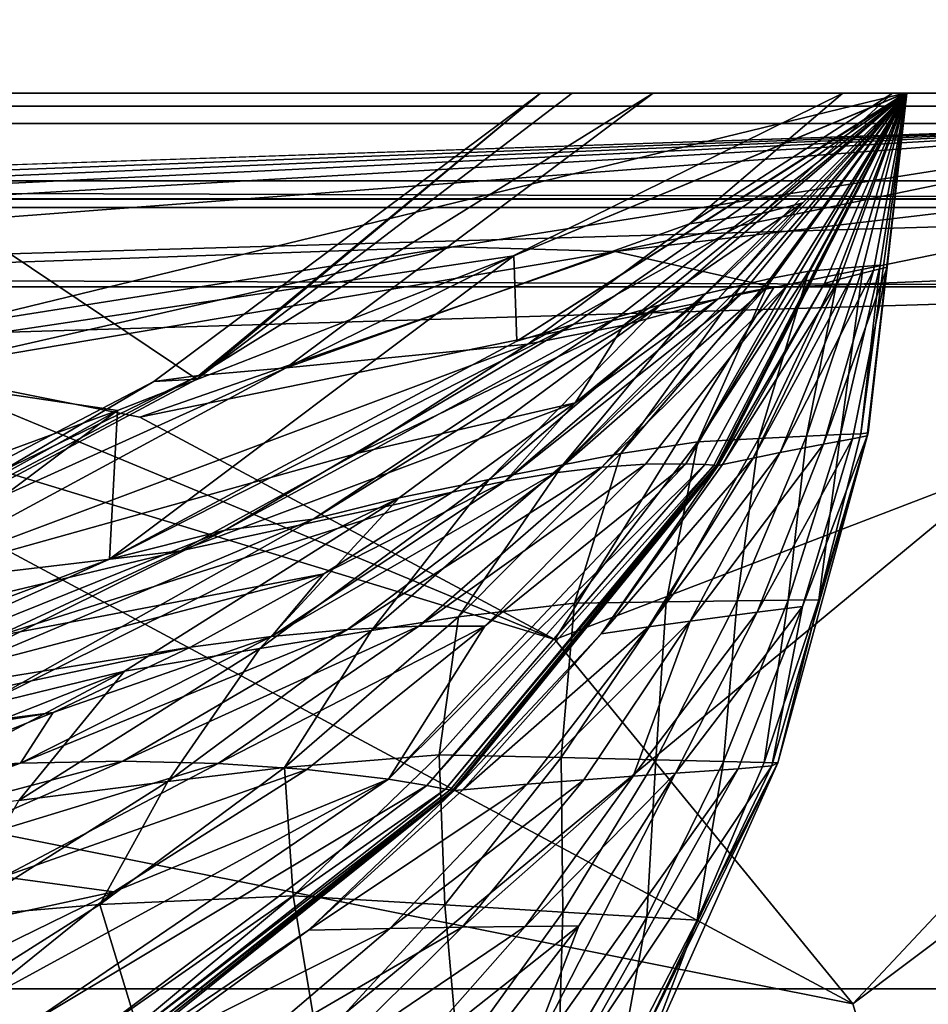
# Model space of a CAD drawing. Header units: metres. Extents: x 0 to 1004, y -708 to 0.
# Tile 113 of 116: x 897 to 927, y -81 to -49. Entities that reach past the tile are written whole.
import ezdxf

# ---------------------------------------------------------------- set-up
doc = ezdxf.new("R2010")
doc.units = ezdxf.units.M

msp = doc.modelspace()

# ---------------------------------------------------------------- linework, layer by layer
at = {"layer": 'top'}
for points in [[(61.022282, -41.297203, 2063.059814), (61.022282, -51.297203, 2063.059814), (943.022278, -41.297325, 2063.059814)], [(61.022282, -41.297203, 163.059692), (943.022278, -41.297325, 163.059692), (61.022282, -51.297203, 163.059692)], [(943.022278, -41.297325, 2063.059814), (61.022282, -51.297203, 2063.059814), (943.0224, -51.297203, 2063.059814)], [(943.022278, -41.297325, 163.059692), (943.0224, -51.297203, 163.059692), (61.022282, -51.297203, 163.059692)], [(943.0224, -51.297203, 163.059692), (277.758484, -51.297203, 197.247162), (61.022282, -51.297203, 163.059692)], [(61.022282, -51.297203, 2063.059814), (549.258301, -51.297203, 2034.755859), (943.0224, -51.297203, 2063.059814)], [(318.295654, -51.297203, 203.297897), (277.758484, -51.297203, 197.247162), (943.0224, -51.297203, 163.059692)], [(358.151459, -51.297203, 212.02446), (318.295654, -51.297203, 203.297897), (943.0224, -51.297203, 163.059692)], [(397.064728, -51.297203, 223.321609), (358.151459, -51.297203, 212.02446), (943.0224, -51.297203, 163.059692)], [(943.0224, -51.297203, 163.059692), (443.377686, -51.297203, 236.582306), (397.064728, -51.297203, 223.321609)], [(490.952606, -51.297203, 246.445267), (443.377686, -51.297203, 236.582306), (943.0224, -51.297203, 163.059692)], [(539.405396, -51.297203, 252.752304), (490.952606, -51.297203, 246.445267), (943.0224, -51.297203, 163.059692)], [(943.0224, -51.297203, 163.059692), (588.328918, -51.297203, 255.404053), (539.405396, -51.297203, 252.752304)], [(549.258301, -51.297203, 2034.755859), (602.337036, -51.297203, 2034.728882), (943.0224, -51.297203, 2063.059814)], [(637.313232, -51.297203, 254.363144), (588.328918, -51.297203, 255.404053), (943.0224, -51.297203, 163.059692)], [(943.0224, -51.297203, 2063.059814), (602.337036, -51.297203, 2034.728882), (655.353516, -51.297203, 2032.160278)], [(685.947266, -51.297203, 249.653427), (637.313232, -51.297203, 254.363144), (943.0224, -51.297203, 163.059692)], [(655.353516, -51.297203, 2032.160278), (708.186218, -51.297203, 2027.056274), (943.0224, -51.297203, 2063.059814)], [(943.0224, -51.297203, 163.059692), (733.820923, -51.297203, 241.360825), (685.947266, -51.297203, 249.653427)], [(708.186218, -51.297203, 2027.056274), (862.392761, -51.297203, 2038.440186), (943.0224, -51.297203, 2063.059814)], [(780.545044, -51.297203, 229.630814), (733.820923, -51.297203, 241.360825), (943.0224, -51.297203, 163.059692)], [(816.19873, -51.297203, 220.787033), (780.545044, -51.297203, 229.630814), (943.0224, -51.297203, 163.059692)], [(943.0224, -51.297203, 163.059692), (852.560608, -51.297203, 214.798431), (816.19873, -51.297203, 220.787033)], [(889.284912, -51.297203, 211.736221), (852.560608, -51.297203, 214.798431), (943.0224, -51.297203, 163.059692)], [(943.0224, -51.297203, 2063.059814), (862.392761, -51.297203, 2038.440186), (888.546021, -51.297203, 2042.914429)], [(888.546021, -51.297203, 2042.914429), (888.914307, -68.038879, 2039.985474), (902.606628, -60.734818, 2042.679321)], [(902.606628, -60.734818, 2042.679321), (914.988647, -51.297203, 2045.059937), (888.546021, -51.297203, 2042.914429)], [(888.546021, -51.297203, 2042.914429), (914.988647, -51.297203, 2045.059937), (943.0224, -51.297203, 2063.059814)], [(889.416809, -60.196255, 214.972534), (889.284912, -51.297203, 211.736221), (925.950806, -51.297203, 211.613205)], [(925.950806, -51.297203, 211.613205), (889.284912, -51.297203, 211.736221), (943.0224, -51.297203, 163.059692)], [(889.416809, -60.196255, 214.972534), (925.950806, -51.297203, 211.613205), (913.06311, -56.663837, 437.535187)], [(902.606628, -60.734818, 2042.679321), (901.1828, -60.808197, 1961.675781), (913.944275, -51.297203, 1961.813721)], [(913.944275, -51.297203, 1961.813721), (901.1828, -60.808197, 1961.675781), (902.671814, -60.618221, 1920.003662)], [(914.988647, -51.297203, 2045.059937), (902.606628, -60.734818, 2042.679321), (913.944275, -51.297203, 1961.813721)], [(917.653381, -51.297203, 1878.55481), (902.671814, -60.618221, 1920.003662), (905.550232, -60.363892, 1878.403809)], [(917.653381, -51.297203, 1878.55481), (913.944275, -51.297203, 1961.813721), (902.671814, -60.618221, 1920.003662)], [(923.912048, -51.297203, 1795.358276), (905.550232, -60.363892, 1878.403809), (918.858582, -55.613125, 1795.383545)], [(923.912048, -51.297203, 1795.358276), (917.653381, -51.297203, 1878.55481), (905.550232, -60.363892, 1878.403809)], [(913.06311, -56.663837, 437.535187), (925.950806, -51.297203, 211.613205), (925.974548, -51.297203, 437.533417)], [(913.158325, -59.478401, 663.184875), (913.06311, -56.663837, 437.535187), (925.974548, -51.297203, 437.533417)], [(913.158325, -59.478401, 663.184875), (926.022156, -51.297203, 697.926086), (915.042664, -58.918831, 697.814209)], [(913.158325, -59.478401, 663.184875), (926.022156, -51.297203, 663.399414), (926.022156, -51.297203, 697.926086)], [(926.022156, -51.297203, 663.399414), (913.158325, -59.478401, 663.184875), (925.974548, -51.297203, 437.533417)], [(914.988647, -51.297203, 2045.059937), (913.944275, -51.297203, 1961.813721), (943.0224, -51.297203, 2063.059814)], [(943.0224, -51.297203, 2063.059814), (913.944275, -51.297203, 1961.813721), (917.653381, -51.297203, 1878.55481)], [(915.042664, -58.918831, 697.814209), (926.022217, -51.297203, 732.452759), (916.499207, -58.678204, 732.452759)], [(915.042664, -58.918831, 697.814209), (926.022156, -51.297203, 697.926086), (926.022217, -51.297203, 732.452759)], [(916.499207, -58.678204, 732.452759), (926.022217, -51.297203, 763.891968), (917.899292, -58.277206, 763.216919)], [(916.499207, -58.678204, 732.452759), (926.022217, -51.297203, 732.452759), (926.022217, -51.297203, 763.891968)], [(917.653381, -51.297203, 1878.55481), (923.912048, -51.297203, 1795.358276), (943.0224, -51.297203, 2063.059814)], [(917.899292, -58.277206, 763.216919), (926.022217, -51.297203, 763.891968), (919.370483, -57.92382, 804.436951)], [(918.732422, -63.528893, 1608.418701), (919.356812, -63.553036, 1597.997437), (926.022156, -51.297203, 1596.826538)], [(926.022156, -51.297203, 1596.826538), (926.022156, -51.297203, 1607.204468), (918.732422, -63.528893, 1608.418701)], [(926.022156, -51.297203, 1607.204468), (922.06427, -57.650463, 1628.695557), (918.732422, -63.528893, 1608.418701)], [(925.545532, -51.297203, 1753.529663), (918.858582, -55.613125, 1795.383545), (921.242859, -55.269844, 1753.663208)], [(925.545532, -51.297203, 1753.529663), (923.912048, -51.297203, 1795.358276), (918.858582, -55.613125, 1795.383545)], [(919.356812, -63.553036, 1597.997437), (926.022156, -51.297203, 1591.675659), (926.022156, -51.297203, 1596.826538)], [(919.658997, -63.572571, 1592.785645), (926.022156, -51.297203, 1591.675659), (919.356812, -63.553036, 1597.997437)], [(926.022217, -51.297203, 763.891968), (926.022217, -51.297203, 805.26825), (919.370483, -57.92382, 804.436951)], [(919.370483, -57.92382, 804.436951), (926.022217, -51.297203, 805.26825), (920.580078, -57.636574, 845.653137)], [(919.733521, -63.578297, 1591.4823), (926.022156, -51.297203, 1590.388062), (919.658997, -63.572571, 1592.785645)], [(926.022156, -51.297203, 1590.388062), (926.022156, -51.297203, 1591.675659), (919.658997, -63.572571, 1592.785645)], [(919.769165, -63.590012, 1590.803955), (926.022156, -51.297203, 1589.744385), (919.733521, -63.578297, 1591.4823)], [(926.022156, -51.297203, 1589.744385), (926.022156, -51.297203, 1590.388062), (919.733521, -63.578297, 1591.4823)], [(919.803101, -63.58263, 1590.160522), (926.022156, -51.297203, 1589.100586), (919.769165, -63.590012, 1590.803955)], [(919.769165, -63.590012, 1590.803955), (926.022156, -51.297203, 1589.100586), (926.022156, -51.297203, 1589.744385)], [(926.022156, -51.297203, 1669.833008), (919.800537, -58.085838, 1691.247192), (920.604614, -57.8909, 1670.396606)], [(926.022156, -51.297203, 1669.833008), (926.022156, -51.297203, 1690.740112), (919.800537, -58.085838, 1691.247192)], [(926.022156, -51.297203, 1690.740112), (922.596985, -54.922527, 1711.892578), (919.800537, -58.085838, 1691.247192)], [(919.803101, -63.58263, 1590.160522), (923.310791, -57.578323, 1587.067139), (926.022156, -51.297203, 1589.100586)], [(926.022217, -51.297203, 805.26825), (926.022217, -51.297203, 846.564087), (920.580078, -57.636574, 845.653137)], [(920.580078, -57.636574, 845.653137), (926.022217, -51.297203, 846.564087), (921.526489, -57.417816, 886.868103)], [(926.022156, -51.297203, 1648.941406), (920.604614, -57.8909, 1670.396606), (921.359497, -57.746292, 1649.546021)], [(926.022156, -51.297203, 1648.941406), (926.022156, -51.297203, 1669.833008), (920.604614, -57.8909, 1670.396606)], [(926.022156, -51.297203, 1711.662476), (921.242859, -55.269844, 1753.663208), (922.596985, -54.922527, 1711.892578)], [(926.022156, -51.297203, 1711.662476), (925.545532, -51.297203, 1753.529663), (921.242859, -55.269844, 1753.663208)], [(926.022156, -51.297203, 1628.065308), (921.359497, -57.746292, 1649.546021), (922.06427, -57.650463, 1628.695557)], [(926.022156, -51.297203, 1628.065308), (926.022156, -51.297203, 1648.941406), (921.359497, -57.746292, 1649.546021)], [(926.022217, -51.297203, 846.564087), (926.022278, -51.297203, 887.796936), (921.526489, -57.417816, 886.868103)], [(921.526489, -57.417816, 886.868103), (926.022278, -51.297203, 887.796936), (922.7901, -57.176662, 969.302856)], [(926.022156, -51.297203, 1607.204468), (926.022156, -51.297203, 1628.065308), (922.06427, -57.650463, 1628.695557)], [(926.022156, -51.297203, 1690.740112), (926.022156, -51.297203, 1711.662476), (922.596985, -54.922527, 1711.892578)], [(926.022278, -51.297203, 887.796936), (926.022278, -51.297203, 970.19519), (922.7901, -57.176662, 969.302856)], [(922.7901, -57.176662, 969.302856), (926.022278, -51.297203, 970.19519), (923.796875, -57.087456, 1050.91333)], [(923.310791, -57.578323, 1587.067139), (926.022156, -51.297203, 1586.525879), (926.022156, -51.297203, 1589.100586)], [(923.799988, -57.440498, 1566.559448), (926.022156, -51.297203, 1565.938599), (923.310791, -57.578323, 1587.067139)], [(926.022156, -51.297203, 1565.938599), (926.022156, -51.297203, 1586.525879), (923.310791, -57.578323, 1587.067139)], [(926.022278, -51.297203, 970.19519), (926.022217, -51.297203, 1051.575073), (923.796875, -57.087456, 1050.91333)], [(923.796875, -57.087456, 1050.91333), (926.022217, -51.297203, 1051.575073), (924.579346, -57.020172, 1132.873657)], [(924.23114, -57.324867, 1545.981201), (926.022156, -51.297203, 1545.369629), (923.799988, -57.440498, 1566.559448)], [(926.022156, -51.297203, 1545.369629), (926.022156, -51.297203, 1565.938599), (923.799988, -57.440498, 1566.559448)], [(923.912048, -51.297203, 1795.358276), (925.545532, -51.297203, 1753.529663), (943.0224, -51.297203, 2063.059814)], [(924.919678, -57.151718, 1504.604736), (926.022156, -51.297203, 1504.287109), (924.23114, -57.324867, 1545.981201)], [(926.022156, -51.297203, 1504.287109), (926.022156, -51.297203, 1545.369629), (924.23114, -57.324867, 1545.981201)], [(924.742676, -62.50948, 1378.554321), (924.505432, -62.536911, 1297.646729), (926.022156, -51.297203, 1378.559692)], [(924.505432, -62.536911, 1297.646729), (925.139282, -56.97337, 1215.220337), (926.022156, -51.297203, 1378.559692)], [(926.022217, -51.297203, 1051.575073), (926.022278, -51.297203, 1133.352905), (924.579346, -57.020172, 1132.873657)], [(924.579346, -57.020172, 1132.873657), (926.022278, -51.297203, 1133.352905), (925.139282, -56.97337, 1215.220337)], [(924.742676, -62.50948, 1378.554321), (926.022156, -51.297203, 1378.559692), (924.711792, -62.60321, 1420.879272)], [(926.022156, -51.297203, 1378.559692), (926.022156, -51.297203, 1420.924683), (924.711792, -62.60321, 1420.879272)], [(924.711792, -62.60321, 1420.879272), (926.022156, -51.297203, 1420.924683), (925.376038, -57.042675, 1462.920166)], [(925.376038, -57.042675, 1462.920166), (926.022156, -51.297203, 1462.875977), (924.919678, -57.151718, 1504.604736)], [(926.022156, -51.297203, 1462.875977), (926.022156, -51.297203, 1504.287109), (924.919678, -57.151718, 1504.604736)], [(926.022156, -51.297203, 1378.559692), (925.139282, -56.97337, 1215.220337), (926.022217, -51.297203, 1215.581787)], [(925.139282, -56.97337, 1215.220337), (926.022278, -51.297203, 1133.352905), (926.022217, -51.297203, 1215.581787)], [(926.022156, -51.297203, 1420.924683), (926.022156, -51.297203, 1462.875977), (925.376038, -57.042675, 1462.920166)], [(943.0224, -51.297203, 2063.059814), (925.545532, -51.297203, 1753.529663), (926.022156, -51.297203, 1711.662476)], [(943.0224, -51.297203, 163.059692), (925.974548, -51.297203, 437.533417), (925.950806, -51.297203, 211.613205)], [(926.022156, -51.297203, 663.399414), (925.974548, -51.297203, 437.533417), (943.0224, -51.297203, 163.059692)], [(926.022156, -51.297203, 1378.559692), (926.022217, -51.297203, 1215.581787), (943.0224, -51.297203, 2063.059814)], [(926.022156, -51.297203, 1711.662476), (926.022156, -51.297203, 1690.740112), (943.0224, -51.297203, 2063.059814)], [(926.022156, -51.297203, 1690.740112), (926.022156, -51.297203, 1669.833008), (943.0224, -51.297203, 2063.059814)], [(943.0224, -51.297203, 2063.059814), (926.022156, -51.297203, 1669.833008), (926.022156, -51.297203, 1648.941406)], [(926.022156, -51.297203, 1648.941406), (926.022156, -51.297203, 1628.065308), (943.0224, -51.297203, 2063.059814)], [(926.022156, -51.297203, 1628.065308), (926.022156, -51.297203, 1607.204468), (943.0224, -51.297203, 2063.059814)], [(943.0224, -51.297203, 2063.059814), (926.022156, -51.297203, 1607.204468), (926.022156, -51.297203, 1596.826538)], [(926.022156, -51.297203, 1596.826538), (926.022156, -51.297203, 1591.675659), (943.0224, -51.297203, 2063.059814)], [(926.022156, -51.297203, 1591.675659), (926.022156, -51.297203, 1590.388062), (943.0224, -51.297203, 2063.059814)], [(943.0224, -51.297203, 2063.059814), (926.022156, -51.297203, 1590.388062), (926.022156, -51.297203, 1589.744385)], [(926.022156, -51.297203, 1589.744385), (926.022156, -51.297203, 1589.100586), (943.0224, -51.297203, 2063.059814)], [(926.022156, -51.297203, 1589.100586), (926.022156, -51.297203, 1586.525879), (943.0224, -51.297203, 2063.059814)], [(943.0224, -51.297203, 2063.059814), (926.022156, -51.297203, 1586.525879), (926.022156, -51.297203, 1565.938599)], [(926.022156, -51.297203, 1565.938599), (926.022156, -51.297203, 1545.369629), (943.0224, -51.297203, 2063.059814)], [(926.022156, -51.297203, 1545.369629), (926.022156, -51.297203, 1504.287109), (943.0224, -51.297203, 2063.059814)], [(943.0224, -51.297203, 2063.059814), (926.022156, -51.297203, 1504.287109), (926.022156, -51.297203, 1462.875977)], [(926.022156, -51.297203, 1462.875977), (926.022156, -51.297203, 1420.924683), (943.0224, -51.297203, 2063.059814)], [(926.022156, -51.297203, 1420.924683), (926.022156, -51.297203, 1378.559692), (943.0224, -51.297203, 2063.059814)], [(943.0224, -51.297203, 163.059692), (926.022217, -51.297203, 732.452759), (926.022156, -51.297203, 697.926086)], [(926.022156, -51.297203, 697.926086), (926.022156, -51.297203, 663.399414), (943.0224, -51.297203, 163.059692)], [(926.022217, -51.297203, 1215.581787), (926.022278, -51.297203, 1133.352905), (943.0224, -51.297203, 2063.059814)], [(926.022278, -51.297203, 1133.352905), (926.022217, -51.297203, 1051.575073), (943.0224, -51.297203, 163.059692)], [(943.0224, -51.297203, 163.059692), (926.022217, -51.297203, 1051.575073), (926.022278, -51.297203, 970.19519)], [(926.022278, -51.297203, 887.796936), (926.022217, -51.297203, 846.564087), (943.0224, -51.297203, 163.059692)], [(943.0224, -51.297203, 163.059692), (926.022217, -51.297203, 846.564087), (926.022217, -51.297203, 805.26825)], [(926.022217, -51.297203, 805.26825), (926.022217, -51.297203, 763.891968), (943.0224, -51.297203, 163.059692)], [(926.022217, -51.297203, 763.891968), (926.022217, -51.297203, 732.452759), (943.0224, -51.297203, 163.059692)], [(943.0224, -51.297203, 2063.059814), (926.022278, -51.297203, 1133.352905), (943.0224, -51.297203, 163.059692)], [(926.022278, -51.297203, 970.19519), (926.022278, -51.297203, 887.796936), (943.0224, -51.297203, 163.059692)], [(922.596985, -54.922527, 1711.892578), (916.684998, -58.958767, 1753.769043), (918.94812, -58.332657, 1712.097412)], [(922.596985, -54.922527, 1711.892578), (921.242859, -55.269844, 1753.663208), (916.684998, -58.958767, 1753.769043)], [(919.800537, -58.085838, 1691.247192), (922.596985, -54.922527, 1711.892578), (918.94812, -58.332657, 1712.097412)], [(921.242859, -55.269844, 1753.663208), (913.517212, -59.579765, 1795.377441), (916.684998, -58.958767, 1753.769043)], [(921.242859, -55.269844, 1753.663208), (918.858582, -55.613125, 1795.383545), (913.517212, -59.579765, 1795.377441)], [(918.858582, -55.613125, 1795.383545), (905.550232, -60.363892, 1878.403809), (913.517212, -59.579765, 1795.377441)], [(899.982117, -61.768188, 437.536407), (889.416809, -60.196255, 214.972534), (913.06311, -56.663837, 437.535187)], [(913.158325, -59.478401, 663.184875), (899.720276, -66.678337, 662.99646), (913.06311, -56.663837, 437.535187)], [(899.720276, -66.678337, 662.99646), (899.982117, -61.768188, 437.536407), (913.06311, -56.663837, 437.535187)], [(922.7901, -57.176662, 969.302856), (923.796875, -57.087456, 1050.91333), (921.143005, -62.694687, 1050.244751)], [(921.143005, -62.694687, 1050.244751), (923.796875, -57.087456, 1050.91333), (922.709595, -62.61808, 1132.390869)], [(923.268677, -62.880394, 1504.747681), (924.919678, -57.151718, 1504.604736), (921.840332, -63.153648, 1546.29541)], [(924.919678, -57.151718, 1504.604736), (924.23114, -57.324867, 1545.981201), (921.840332, -63.153648, 1546.29541)], [(923.796875, -57.087456, 1050.91333), (924.579346, -57.020172, 1132.873657), (922.709595, -62.61808, 1132.390869)], [(922.709595, -62.61808, 1132.390869), (924.579346, -57.020172, 1132.873657), (923.829773, -62.565582, 1214.856934)], [(924.224915, -62.705322, 1462.942871), (925.376038, -57.042675, 1462.920166), (923.268677, -62.880394, 1504.747681)], [(925.376038, -57.042675, 1462.920166), (924.919678, -57.151718, 1504.604736), (923.268677, -62.880394, 1504.747681)], [(924.579346, -57.020172, 1132.873657), (925.139282, -56.97337, 1215.220337), (923.829773, -62.565582, 1214.856934)], [(923.829773, -62.565582, 1214.856934), (925.139282, -56.97337, 1215.220337), (924.505432, -62.536911, 1297.646729)], [(925.376038, -57.042675, 1462.920166), (924.224915, -62.705322, 1462.942871), (924.711792, -62.60321, 1420.879272)], [(920.580078, -57.636574, 845.653137), (921.526489, -57.417816, 886.868103), (916.586731, -63.188725, 885.926025)], [(916.586731, -63.188725, 885.926025), (921.526489, -57.417816, 886.868103), (919.126648, -62.79808, 968.397766)], [(921.526489, -57.417816, 886.868103), (922.7901, -57.176662, 969.302856), (919.126648, -62.79808, 968.397766)], [(919.126648, -62.79808, 968.397766), (922.7901, -57.176662, 969.302856), (921.143005, -62.694687, 1050.244751)], [(920.948486, -63.33569, 1566.973511), (923.799988, -57.440498, 1566.559448), (919.937866, -63.552837, 1587.588135)], [(923.799988, -57.440498, 1566.559448), (923.310791, -57.578323, 1587.067139), (919.937866, -63.552837, 1587.588135)], [(921.840332, -63.153648, 1546.29541), (924.23114, -57.324867, 1545.981201), (920.948486, -63.33569, 1566.973511)], [(924.23114, -57.324867, 1545.981201), (923.799988, -57.440498, 1566.559448), (920.948486, -63.33569, 1566.973511)], [(921.359497, -57.746292, 1649.546021), (914.42511, -63.823048, 1670.875244), (915.966858, -63.639038, 1650.071289)], [(921.359497, -57.746292, 1649.546021), (920.604614, -57.8909, 1670.396606), (914.42511, -63.823048, 1670.875244)], [(919.370483, -57.92382, 804.436951), (920.580078, -57.636574, 845.653137), (914.680969, -63.558098, 844.733032)], [(914.680969, -63.558098, 844.733032), (920.580078, -57.636574, 845.653137), (916.586731, -63.188725, 885.926025)], [(922.06427, -57.650463, 1628.695557), (915.966858, -63.639038, 1650.071289), (917.403137, -63.541843, 1629.251831)], [(922.06427, -57.650463, 1628.695557), (921.359497, -57.746292, 1649.546021), (915.966858, -63.639038, 1650.071289)], [(918.732422, -63.528893, 1608.418701), (922.06427, -57.650463, 1628.695557), (917.403137, -63.541843, 1629.251831)], [(919.937866, -63.552837, 1587.588135), (923.310791, -57.578323, 1587.067139), (919.803101, -63.58263, 1590.160522)], [(917.899292, -58.277206, 763.216919), (919.370483, -57.92382, 804.436951), (912.244263, -64.045578, 803.599854)], [(912.244263, -64.045578, 803.599854), (919.370483, -57.92382, 804.436951), (914.680969, -63.558098, 844.733032)], [(920.604614, -57.8909, 1670.396606), (912.779114, -64.096619, 1691.662354), (914.42511, -63.823048, 1670.875244)], [(920.604614, -57.8909, 1670.396606), (919.800537, -58.085838, 1691.247192), (912.779114, -64.096619, 1691.662354)], [(919.800537, -58.085838, 1691.247192), (915.086975, -61.517399, 1712.276978), (912.779114, -64.096619, 1691.662354)], [(918.94812, -58.332657, 1712.097412), (915.086975, -61.517399, 1712.276978), (919.800537, -58.085838, 1691.247192)], [(906.443787, -65.358475, 732.452759), (917.899292, -58.277206, 763.216919), (909.280151, -64.646645, 762.538696)], [(906.443787, -65.358475, 732.452759), (916.499207, -58.678204, 732.452759), (917.899292, -58.277206, 763.216919)], [(909.280151, -64.646645, 762.538696), (917.899292, -58.277206, 763.216919), (912.244263, -64.045578, 803.599854)], [(918.94812, -58.332657, 1712.097412), (916.684998, -58.958767, 1753.769043), (915.086975, -61.517399, 1712.276978)], [(903.540466, -65.712364, 697.705688), (916.499207, -58.678204, 732.452759), (906.443787, -65.358475, 732.452759)], [(903.540466, -65.712364, 697.705688), (915.042664, -58.918831, 697.814209), (916.499207, -58.678204, 732.452759)], [(899.720276, -66.678337, 662.99646), (915.042664, -58.918831, 697.814209), (903.540466, -65.712364, 697.705688)], [(899.720276, -66.678337, 662.99646), (913.158325, -59.478401, 663.184875), (915.042664, -58.918831, 697.814209)], [(916.684998, -58.958767, 1753.769043), (907.910339, -63.181301, 1795.340332), (915.086975, -61.517399, 1712.276978)], [(916.684998, -58.958767, 1753.769043), (913.517212, -59.579765, 1795.377441), (907.910339, -63.181301, 1795.340332)], [(913.517212, -59.579765, 1795.377441), (892.226074, -67.567825, 1878.153931), (907.910339, -63.181301, 1795.340332)], [(913.517212, -59.579765, 1795.377441), (905.550232, -60.363892, 1878.403809), (892.226074, -67.567825, 1878.153931)], [(886.76355, -66.625572, 437.53717), (889.416809, -60.196255, 214.972534), (899.982117, -61.768188, 437.536407)], [(905.550232, -60.363892, 1878.403809), (888.854614, -67.926575, 1919.768311), (892.226074, -67.567825, 1878.153931)], [(905.550232, -60.363892, 1878.403809), (902.671814, -60.618221, 1920.003662), (888.854614, -67.926575, 1919.768311)], [(901.1828, -60.808197, 1961.675781), (887.082947, -68.183815, 1961.491211), (902.671814, -60.618221, 1920.003662)], [(902.671814, -60.618221, 1920.003662), (887.082947, -68.183815, 1961.491211), (888.854614, -67.926575, 1919.768311)], [(902.606628, -60.734818, 2042.679321), (888.914307, -68.038879, 2039.985474), (901.1828, -60.808197, 1961.675781)], [(888.914307, -68.038879, 2039.985474), (887.082947, -68.183815, 1961.491211), (901.1828, -60.808197, 1961.675781)], [(915.086975, -61.517399, 1712.276978), (902.065491, -66.399879, 1795.272949), (911.030334, -64.462494, 1712.430908)], [(915.086975, -61.517399, 1712.276978), (907.910339, -63.181301, 1795.340332), (902.065491, -66.399879, 1795.272949)], [(912.779114, -64.096619, 1691.662354), (915.086975, -61.517399, 1712.276978), (911.030334, -64.462494, 1712.430908)], [(874.277771, -76.091797, 627.760681), (886.76355, -66.625572, 437.53717), (899.982117, -61.768188, 437.536407)], [(887.163757, -71.385643, 627.637451), (874.277771, -76.091797, 627.760681), (899.982117, -61.768188, 437.536407)], [(887.163757, -71.385643, 627.637451), (899.982117, -61.768188, 437.536407), (899.720276, -66.678337, 662.99646)], [(921.143005, -62.694687, 1050.244751), (922.709595, -62.61808, 1132.390869), (920.427307, -68.048103, 1131.907959)], [(920.427307, -68.048103, 1131.907959), (922.709595, -62.61808, 1132.390869), (922.104492, -68.028831, 1214.494385)], [(921.767151, -73.395493, 1378.543823), (924.742676, -62.50948, 1378.554321), (921.573242, -73.488136, 1420.786987)], [(924.742676, -62.50948, 1378.554321), (924.711792, -62.60321, 1420.879272), (921.573242, -73.488136, 1420.786987)], [(921.573242, -73.488136, 1420.786987), (924.711792, -62.60321, 1420.879272), (922.580139, -68.232391, 1462.94519)], [(921.767151, -73.395493, 1378.543823), (923.11438, -68.019943, 1297.329224), (924.742676, -62.50948, 1378.554321)], [(922.709595, -62.61808, 1132.390869), (923.829773, -62.565582, 1214.856934), (922.104492, -68.028831, 1214.494385)], [(922.104492, -68.028831, 1214.494385), (923.829773, -62.565582, 1214.856934), (923.11438, -68.019943, 1297.329224)], [(924.711792, -62.60321, 1420.879272), (924.224915, -62.705322, 1462.942871), (922.580139, -68.232391, 1462.94519)], [(923.11438, -68.019943, 1297.329224), (924.505432, -62.536911, 1297.646729), (924.742676, -62.50948, 1378.554321)], [(923.829773, -62.565582, 1214.856934), (924.505432, -62.536911, 1297.646729), (923.11438, -68.019943, 1297.329224)], [(916.586731, -63.188725, 885.926025), (919.126648, -62.79808, 968.397766), (915.056335, -68.122505, 967.48584)], [(915.056335, -68.122505, 967.48584), (919.126648, -62.79808, 968.397766), (918.07959, -68.078094, 1049.573853)], [(919.126648, -62.79808, 968.397766), (921.143005, -62.694687, 1050.244751), (918.07959, -68.078094, 1049.573853)], [(918.07959, -68.078094, 1049.573853), (921.143005, -62.694687, 1050.244751), (920.427307, -68.048103, 1131.907959)], [(921.086121, -68.42218, 1504.859741), (923.268677, -62.880394, 1504.747681), (918.87677, -68.713577, 1546.568115)], [(923.268677, -62.880394, 1504.747681), (921.840332, -63.153648, 1546.29541), (918.87677, -68.713577, 1546.568115)], [(922.580139, -68.232391, 1462.94519), (924.224915, -62.705322, 1462.942871), (921.086121, -68.42218, 1504.859741)], [(924.224915, -62.705322, 1462.942871), (923.268677, -62.880394, 1504.747681), (921.086121, -68.42218, 1504.859741)], [(907.910339, -63.181301, 1795.340332), (892.226074, -67.567825, 1878.153931), (902.065491, -66.399879, 1795.272949)], [(914.680969, -63.558098, 844.733032), (916.586731, -63.188725, 885.926025), (911.23407, -68.571884, 884.97644)], [(911.23407, -68.571884, 884.97644), (916.586731, -63.188725, 885.926025), (915.056335, -68.122505, 967.48584)], [(917.501831, -68.908012, 1567.340942), (920.948486, -63.33569, 1566.973511), (915.945618, -69.140938, 1588.057251)], [(920.948486, -63.33569, 1566.973511), (919.937866, -63.552837, 1587.588135), (915.945618, -69.140938, 1588.057251)], [(918.87677, -68.713577, 1546.568115), (921.840332, -63.153648, 1546.29541), (917.501831, -68.908012, 1567.340942)], [(921.840332, -63.153648, 1546.29541), (920.948486, -63.33569, 1566.973511), (917.501831, -68.908012, 1567.340942)], [(915.966858, -63.639038, 1650.071289), (907.577881, -68.99791, 1671.262207), (909.922852, -68.884399, 1650.511108)], [(915.966858, -63.639038, 1650.071289), (914.42511, -63.823048, 1670.875244), (907.577881, -68.99791, 1671.262207)], [(912.244263, -64.045578, 803.599854), (914.680969, -63.558098, 844.733032), (908.360657, -69.023659, 843.809265)], [(908.360657, -69.023659, 843.809265), (914.680969, -63.558098, 844.733032), (911.23407, -68.571884, 884.97644)], [(912.103516, -68.884422, 1629.729004), (908.929321, -73.933136, 1609.340088), (918.732422, -63.528893, 1608.418701)], [(908.929321, -73.933136, 1609.340088), (919.356812, -63.553036, 1597.997437), (918.732422, -63.528893, 1608.418701)], [(910.193237, -74.140877, 1598.935059), (919.356812, -63.553036, 1597.997437), (908.929321, -73.933136, 1609.340088)], [(917.403137, -63.541843, 1629.251831), (915.966858, -63.639038, 1650.071289), (909.922852, -68.884399, 1650.511108)], [(909.922852, -68.884399, 1650.511108), (912.103516, -68.884422, 1629.729004), (917.403137, -63.541843, 1629.251831)], [(919.356812, -63.553036, 1597.997437), (910.193237, -74.140877, 1598.935059), (919.658997, -63.572571, 1592.785645)], [(910.193237, -74.140877, 1598.935059), (910.804199, -74.255882, 1593.729126), (919.658997, -63.572571, 1592.785645)], [(919.658997, -63.572571, 1592.785645), (910.804199, -74.255882, 1593.729126), (919.733521, -63.578297, 1591.4823)], [(910.804199, -74.255882, 1593.729126), (910.954712, -74.285866, 1592.42688), (919.733521, -63.578297, 1591.4823)], [(919.733521, -63.578297, 1591.4823), (910.954712, -74.285866, 1592.42688), (919.769165, -63.590012, 1590.803955)], [(910.954712, -74.285866, 1592.42688), (911.025208, -74.311012, 1591.717773), (919.769165, -63.590012, 1590.803955)], [(911.096191, -74.304871, 1591.067505), (919.803101, -63.58263, 1590.160522), (911.025208, -74.311012, 1591.717773)], [(911.025208, -74.311012, 1591.717773), (919.803101, -63.58263, 1590.160522), (919.769165, -63.590012, 1590.803955)], [(919.803101, -63.58263, 1590.160522), (911.096191, -74.304871, 1591.067505), (915.945618, -69.140938, 1588.057251)], [(912.103516, -68.884422, 1629.729004), (918.732422, -63.528893, 1608.418701), (917.403137, -63.541843, 1629.251831)], [(915.945618, -69.140938, 1588.057251), (919.937866, -63.552837, 1587.588135), (919.803101, -63.58263, 1590.160522)], [(914.42511, -63.823048, 1670.875244), (905.069763, -69.228477, 1691.97937), (907.577881, -68.99791, 1671.262207)], [(914.42511, -63.823048, 1670.875244), (912.779114, -64.096619, 1691.662354), (905.069763, -69.228477, 1691.97937)], [(909.280151, -64.646645, 762.538696), (912.244263, -64.045578, 803.599854), (904.685669, -69.623955, 802.761841)], [(904.685669, -69.623955, 802.761841), (912.244263, -64.045578, 803.599854), (908.360657, -69.023659, 843.809265)], [(912.779114, -64.096619, 1691.662354), (906.795898, -67.153496, 1712.558472), (905.069763, -69.228477, 1691.97937)], [(912.779114, -64.096619, 1691.662354), (911.030334, -64.462494, 1712.430908), (906.795898, -67.153496, 1712.558472)], [(911.030334, -64.462494, 1712.430908), (902.065491, -66.399879, 1795.272949), (896.011475, -69.217979, 1795.175537)], [(911.030334, -64.462494, 1712.430908), (896.011475, -69.217979, 1795.175537), (906.795898, -67.153496, 1712.558472)], [(895.432007, -71.535103, 732.452759), (909.280151, -64.646645, 762.538696), (900.21405, -70.366325, 761.861145)], [(895.432007, -71.535103, 732.452759), (906.443787, -65.358475, 732.452759), (909.280151, -64.646645, 762.538696)], [(900.21405, -70.366325, 761.861145), (909.280151, -64.646645, 762.538696), (904.685669, -69.623955, 802.761841)], [(891.57666, -71.644234, 697.599609), (903.540466, -65.712364, 697.705688), (906.443787, -65.358475, 732.452759)], [(906.443787, -65.358475, 732.452759), (895.432007, -71.535103, 732.452759), (891.57666, -71.644234, 697.599609)], [(887.163818, -72.300072, 662.849365), (903.540466, -65.712364, 697.705688), (891.57666, -71.644234, 697.599609)], [(887.163818, -72.300072, 662.849365), (899.720276, -66.678337, 662.99646), (903.540466, -65.712364, 697.705688)], [(902.065491, -66.399879, 1795.272949), (885.195862, -70.420578, 1877.994141), (896.011475, -69.217979, 1795.175537)], [(902.065491, -66.399879, 1795.272949), (892.226074, -67.567825, 1878.153931), (885.195862, -70.420578, 1877.994141)], [(887.163818, -72.300072, 662.849365), (887.163757, -71.385643, 627.637451), (899.720276, -66.678337, 662.99646)], [(906.795898, -67.153496, 1712.558472), (889.777344, -71.621964, 1795.04895), (902.400208, -69.579605, 1712.659424)], [(906.795898, -67.153496, 1712.558472), (896.011475, -69.217979, 1795.175537), (889.777344, -71.621964, 1795.04895)], [(905.069763, -69.228477, 1691.97937), (906.795898, -67.153496, 1712.558472), (902.400208, -69.579605, 1712.659424)], [(911.23407, -68.571884, 884.97644), (915.056335, -68.122505, 967.48584), (910.598694, -73.126358, 966.571045)], [(910.598694, -73.126358, 966.571045), (915.056335, -68.122505, 967.48584), (914.620972, -73.215607, 1048.903442)], [(915.056335, -68.122505, 967.48584), (918.07959, -68.078094, 1049.573853), (914.620972, -73.215607, 1048.903442)], [(914.620972, -73.215607, 1048.903442), (918.07959, -68.078094, 1049.573853), (917.743286, -73.289719, 1131.426636)], [(918.07959, -68.078094, 1049.573853), (920.427307, -68.048103, 1131.907959), (917.743286, -73.289719, 1131.426636)], [(917.743286, -73.289719, 1131.426636), (920.427307, -68.048103, 1131.907959), (919.971924, -73.344231, 1214.133667)], [(920.427307, -68.048103, 1131.907959), (922.104492, -68.028831, 1214.494385), (919.971924, -73.344231, 1214.133667)], [(919.971924, -73.344231, 1214.133667), (922.104492, -68.028831, 1214.494385), (921.311768, -73.378883, 1297.013428)], [(921.311768, -73.378883, 1297.013428), (923.11438, -68.019943, 1297.329224), (921.767151, -73.395493, 1378.543823)], [(922.104492, -68.028831, 1214.494385), (923.11438, -68.019943, 1297.329224), (921.311768, -73.378883, 1297.013428)], [(918.390198, -73.733627, 1504.940796), (921.086121, -68.42218, 1504.859741), (916.999939, -73.831161, 1525.890381)], [(916.999939, -73.831161, 1525.890381), (921.086121, -68.42218, 1504.859741), (918.87677, -68.713577, 1546.568115)], [(918.390198, -73.733627, 1504.940796), (920.453918, -73.589935, 1462.928101), (922.580139, -68.232391, 1462.94519)], [(922.580139, -68.232391, 1462.94519), (921.086121, -68.42218, 1504.859741), (918.390198, -73.733627, 1504.940796)], [(920.453918, -73.589935, 1462.928101), (921.573242, -73.488136, 1420.786987), (922.580139, -68.232391, 1462.94519)], [(908.360657, -69.023659, 843.809265), (911.23407, -68.571884, 884.97644), (905.495117, -73.541527, 884.023926)], [(905.495117, -73.541527, 884.023926), (911.23407, -68.571884, 884.97644), (910.598694, -73.126358, 966.571045)], [(917.501831, -68.908012, 1567.340942), (913.495361, -74.099586, 1567.658447), (918.87677, -68.713577, 1546.568115)], [(913.495361, -74.099586, 1567.658447), (915.368835, -73.951614, 1546.797485), (918.87677, -68.713577, 1546.568115)], [(918.87677, -68.713577, 1546.568115), (915.368835, -73.951614, 1546.797485), (916.999939, -73.831161, 1525.890381)], [(907.577881, -68.99791, 1671.262207), (896.788513, -73.401123, 1692.194092), (900.160339, -73.339104, 1671.552734)], [(907.577881, -68.99791, 1671.262207), (905.069763, -69.228477, 1691.97937), (896.788513, -73.401123, 1692.194092)], [(909.922852, -68.884399, 1650.511108), (907.577881, -68.99791, 1671.262207), (900.160339, -73.339104, 1671.552734)], [(900.160339, -73.339104, 1671.552734), (903.308594, -73.409592, 1650.860352), (909.922852, -68.884399, 1650.511108)], [(904.685669, -69.623955, 802.761841), (908.360657, -69.023659, 843.809265), (901.651306, -74.006042, 842.886414)], [(901.651306, -74.006042, 842.886414), (908.360657, -69.023659, 843.809265), (905.495117, -73.541527, 884.023926)], [(903.308594, -73.409592, 1650.860352), (912.103516, -68.884422, 1629.729004), (909.922852, -68.884399, 1650.511108)], [(903.308594, -73.409592, 1650.860352), (906.232117, -73.608795, 1630.12146), (912.103516, -68.884422, 1629.729004)], [(906.232117, -73.608795, 1630.12146), (908.929321, -73.933136, 1609.340088), (912.103516, -68.884422, 1629.729004)], [(911.096191, -74.304871, 1591.067505), (911.378113, -74.279831, 1588.469727), (915.945618, -69.140938, 1588.057251)], [(915.945618, -69.140938, 1588.057251), (911.378113, -74.279831, 1588.469727), (917.501831, -68.908012, 1567.340942)], [(911.378113, -74.279831, 1588.469727), (913.495361, -74.099586, 1567.658447), (917.501831, -68.908012, 1567.340942)], [(905.069763, -69.228477, 1691.97937), (897.860291, -71.731171, 1712.733398), (896.788513, -73.401123, 1692.194092)], [(897.860291, -71.731171, 1712.733398), (905.069763, -69.228477, 1691.97937), (902.400208, -69.579605, 1712.659424)], [(902.400208, -69.579605, 1712.659424), (889.777344, -71.621964, 1795.04895), (883.392395, -73.599823, 1794.893555)], [(883.392395, -73.599823, 1794.893555), (897.860291, -71.731171, 1712.733398), (902.400208, -69.579605, 1712.659424)], [(900.21405, -70.366325, 761.861145), (904.685669, -69.623955, 802.761841), (896.734009, -74.630066, 801.927124)], [(896.734009, -74.630066, 801.927124), (904.685669, -69.623955, 802.761841), (901.651306, -74.006042, 842.886414)], [(885.942322, -76.007401, 732.452759), (900.21405, -70.366325, 761.861145), (890.749451, -75.405373, 761.187805)], [(885.942322, -76.007401, 732.452759), (895.432007, -71.535103, 732.452759), (900.21405, -70.366325, 761.861145)], [(890.749451, -75.405373, 761.187805), (900.21405, -70.366325, 761.861145), (896.734009, -74.630066, 801.927124)], [(897.860291, -71.731171, 1712.733398), (876.887756, -75.142258, 1794.710449), (893.194702, -73.599411, 1712.780151)], [(876.887756, -75.142258, 1794.710449), (897.860291, -71.731171, 1712.733398), (883.392395, -73.599823, 1794.893555)], [(896.788513, -73.401123, 1692.194092), (897.860291, -71.731171, 1712.733398), (893.194702, -73.599411, 1712.780151)], [(900.160339, -73.339104, 1671.552734), (896.788513, -73.401123, 1692.194092), (888.063416, -76.548882, 1692.304565)], [(888.063416, -76.548882, 1692.304565), (892.281555, -76.781662, 1671.743652), (900.160339, -73.339104, 1671.552734)], [(896.788513, -73.401123, 1692.194092), (888.422607, -75.176262, 1712.799683), (888.063416, -76.548882, 1692.304565)], [(896.788513, -73.401123, 1692.194092), (893.194702, -73.599411, 1712.780151), (888.422607, -75.176262, 1712.799683)], [(892.281555, -76.781662, 1671.743652), (903.308594, -73.409592, 1650.860352), (900.160339, -73.339104, 1671.552734)], [(892.281555, -76.781662, 1671.743652), (896.216187, -77.150421, 1651.115356), (903.308594, -73.409592, 1650.860352)], [(896.216187, -77.150421, 1651.115356), (906.232117, -73.608795, 1630.12146), (903.308594, -73.409592, 1650.860352)], [(905.495117, -73.541527, 884.023926), (910.598694, -73.126358, 966.571045), (905.777954, -77.782249, 965.658386)], [(905.777954, -77.782249, 965.658386), (910.598694, -73.126358, 966.571045), (910.785522, -78.079849, 1048.237061)], [(910.598694, -73.126358, 966.571045), (914.620972, -73.215607, 1048.903442), (910.785522, -78.079849, 1048.237061)], [(910.785522, -78.079849, 1048.237061), (914.620972, -73.215607, 1048.903442), (914.671265, -78.315788, 1130.949341)], [(914.620972, -73.215607, 1048.903442), (917.743286, -73.289719, 1131.426636), (914.671265, -78.315788, 1130.949341)], [(914.671265, -78.315788, 1130.949341), (917.743286, -73.289719, 1131.426636), (917.44281, -78.485046, 1213.776611)], [(917.164978, -83.69957, 1378.540771), (921.767151, -73.395493, 1378.543823), (916.685486, -83.714279, 1420.666138)], [(921.767151, -73.395493, 1378.543823), (921.573242, -73.488136, 1420.786987), (916.685486, -83.714279, 1420.666138)], [(921.767151, -73.395493, 1378.543823), (917.164978, -83.69957, 1378.540771), (919.106384, -78.587585, 1296.700562)], [(917.743286, -73.289719, 1131.426636), (919.971924, -73.344231, 1214.133667), (917.44281, -78.485046, 1213.776611)], [(917.44281, -78.485046, 1213.776611), (919.971924, -73.344231, 1214.133667), (919.106384, -78.587585, 1296.700562)], [(919.971924, -73.344231, 1214.133667), (921.311768, -73.378883, 1297.013428), (919.106384, -78.587585, 1296.700562)], [(919.106384, -78.587585, 1296.700562), (921.311768, -73.378883, 1297.013428), (921.767151, -73.395493, 1378.543823)], [(899.866394, -77.651611, 1630.425415), (906.232117, -73.608795, 1630.12146), (896.216187, -77.150421, 1651.115356)], [(901.651306, -74.006042, 842.886414), (905.495117, -73.541527, 884.023926), (899.401978, -78.069695, 883.073853)], [(899.401978, -78.069695, 883.073853), (905.495117, -73.541527, 884.023926), (905.777954, -77.782249, 965.658386)], [(899.866394, -77.651611, 1630.425415), (908.929321, -73.933136, 1609.340088), (906.232117, -73.608795, 1630.12146)], [(914.820374, -83.643669, 1462.841919), (920.453918, -73.589935, 1462.928101), (913.364441, -83.572823, 1483.931763)], [(920.453918, -73.589935, 1462.928101), (918.390198, -73.733627, 1504.940796), (913.364441, -83.572823, 1483.931763)], [(913.364441, -83.572823, 1483.931763), (918.390198, -73.733627, 1504.940796), (915.204224, -78.768219, 1504.991699)], [(918.390198, -73.733627, 1504.940796), (913.428528, -78.786934, 1526.003296), (915.204224, -78.768219, 1504.991699)], [(913.428528, -78.786934, 1526.003296), (918.390198, -73.733627, 1504.940796), (916.999939, -73.831161, 1525.890381)], [(916.685486, -83.714279, 1420.666138), (921.573242, -73.488136, 1420.786987), (914.820374, -83.643669, 1462.841919)], [(921.573242, -73.488136, 1420.786987), (920.453918, -73.589935, 1462.928101), (914.820374, -83.643669, 1462.841919)], [(896.734009, -74.630066, 801.927124), (901.651306, -74.006042, 842.886414), (894.591125, -78.476852, 841.969666)], [(894.591125, -78.476852, 841.969666), (901.651306, -74.006042, 842.886414), (899.401978, -78.069695, 883.073853)], [(895.134827, -81.45784, 1620.293823), (908.929321, -73.933136, 1609.340088), (899.866394, -77.651611, 1630.425415)], [(908.929321, -73.933136, 1609.340088), (895.134827, -81.45784, 1620.293823), (897.09314, -81.986588, 1609.932861)], [(897.09314, -81.986588, 1609.932861), (910.193237, -74.140877, 1598.935059), (908.929321, -73.933136, 1609.340088)], [(913.495361, -74.099586, 1567.658447), (908.972717, -78.852882, 1567.924072), (915.368835, -73.951614, 1546.797485)], [(908.972717, -78.852882, 1567.924072), (911.352051, -78.813759, 1546.982666), (915.368835, -73.951614, 1546.797485)], [(915.368835, -73.951614, 1546.797485), (911.352051, -78.813759, 1546.982666), (916.999939, -73.831161, 1525.890381)], [(916.999939, -73.831161, 1525.890381), (911.352051, -78.813759, 1546.982666), (913.428528, -78.786934, 1526.003296)], [(898.96637, -82.545113, 1599.556519), (910.193237, -74.140877, 1598.935059), (897.09314, -81.986588, 1609.932861)], [(910.193237, -74.140877, 1598.935059), (898.96637, -82.545113, 1599.556519), (910.804199, -74.255882, 1593.729126)], [(898.96637, -82.545113, 1599.556519), (899.871277, -82.835403, 1594.362915), (910.804199, -74.255882, 1593.729126)], [(910.804199, -74.255882, 1593.729126), (899.871277, -82.835403, 1594.362915), (910.954712, -74.285866, 1592.42688)], [(899.871277, -82.835403, 1594.362915), (900.094116, -82.909164, 1593.063721), (910.954712, -74.285866, 1592.42688)], [(910.954712, -74.285866, 1592.42688), (900.094116, -82.909164, 1593.063721), (911.025208, -74.311012, 1591.717773)], [(900.094116, -82.909164, 1593.063721), (900.196411, -82.949921, 1592.385864), (911.025208, -74.311012, 1591.717773)], [(900.305054, -82.95462, 1591.730835), (911.096191, -74.304871, 1591.067505), (900.196411, -82.949921, 1592.385864)], [(900.196411, -82.949921, 1592.385864), (911.096191, -74.304871, 1591.067505), (911.025208, -74.311012, 1591.717773)], [(911.096191, -74.304871, 1591.067505), (900.305054, -82.95462, 1591.730835), (906.288513, -78.90863, 1588.822266)], [(911.378113, -74.279831, 1588.469727), (906.288513, -78.90863, 1588.822266), (913.495361, -74.099586, 1567.658447)], [(906.288513, -78.90863, 1588.822266), (908.972717, -78.852882, 1567.924072), (913.495361, -74.099586, 1567.658447)], [(911.378113, -74.279831, 1588.469727), (911.096191, -74.304871, 1591.067505), (906.288513, -78.90863, 1588.822266)], [(899.866394, -77.651611, 1630.425415), (896.216187, -77.150421, 1651.115356), (888.745178, -80.054672, 1651.274048)], [(893.090698, -80.959366, 1630.638184), (899.866394, -77.651611, 1630.425415), (888.745178, -80.054672, 1651.274048)], [(893.090698, -80.959366, 1630.638184), (895.134827, -81.45784, 1620.293823), (899.866394, -77.651611, 1630.425415)], [(905.777954, -77.782249, 965.658386), (900.6203, -82.064598, 964.753052), (899.401978, -78.069695, 883.073853)], [(906.593079, -82.644669, 1047.578247), (900.6203, -82.064598, 964.753052), (905.777954, -77.782249, 965.658386)], [(910.785522, -78.079849, 1048.237061), (906.593079, -82.644669, 1047.578247), (905.777954, -77.782249, 965.658386)], [(900.6203, -82.064598, 964.753052), (892.988831, -82.131073, 882.131653), (899.401978, -78.069695, 883.073853)], [(899.401978, -78.069695, 883.073853), (892.988831, -82.131073, 882.131653), (894.591125, -78.476852, 841.969666)], [(911.22644, -83.09993, 1130.478638), (906.593079, -82.644669, 1047.578247), (910.785522, -78.079849, 1048.237061)], [(914.671265, -78.315788, 1130.949341), (911.22644, -83.09993, 1130.478638), (910.785522, -78.079849, 1048.237061)], [(844.201233, -81.379173, 1087.735596), (909.692932, -92.927124, 1275.47644), (827.393799, -78.415565, 1149.772705)], [(909.692932, -92.927124, 1275.47644), (911.021423, -93.161369, 1378.559692), (827.393799, -78.415565, 1149.772705)], [(827.393799, -78.415565, 1149.772705), (911.021423, -93.161369, 1378.559692), (843.622314, -81.277092, 1563.156006)], [(914.528748, -83.425034, 1213.425171), (911.22644, -83.09993, 1130.478638), (914.671265, -78.315788, 1130.949341)], [(917.44281, -78.485046, 1213.776611), (914.528748, -83.425034, 1213.425171), (914.671265, -78.315788, 1130.949341)], [(916.507874, -83.620201, 1296.392578), (914.528748, -83.425034, 1213.425171), (917.44281, -78.485046, 1213.776611)], [(919.106384, -78.587585, 1296.700562), (916.507874, -83.620201, 1296.392578), (917.44281, -78.485046, 1213.776611)], [(917.164978, -83.69957, 1378.540771), (916.507874, -83.620201, 1296.392578), (919.106384, -78.587585, 1296.700562)], [(900.305054, -82.95462, 1591.730835), (900.736572, -82.972847, 1589.111938), (906.288513, -78.90863, 1588.822266)], [(906.288513, -78.90863, 1588.822266), (900.736572, -82.972847, 1589.111938), (908.972717, -78.852882, 1567.924072)], [(900.736572, -82.972847, 1589.111938), (903.983521, -83.115433, 1568.13623), (908.972717, -78.852882, 1567.924072)], [(908.972717, -78.852882, 1567.924072), (903.983521, -83.115433, 1568.13623), (911.352051, -78.813759, 1546.982666)], [(903.983521, -83.115433, 1568.13623), (906.867371, -83.249939, 1547.122925), (911.352051, -78.813759, 1546.982666)], [(913.428528, -78.786934, 1526.003296), (906.867371, -83.249939, 1547.122925), (909.390564, -83.373085, 1526.079468)], [(911.352051, -78.813759, 1546.982666), (906.867371, -83.249939, 1547.122925), (913.428528, -78.786934, 1526.003296)], [(915.204224, -78.768219, 1504.991699), (913.428528, -78.786934, 1526.003296), (909.390564, -83.373085, 1526.079468)], [(909.390564, -83.373085, 1526.079468), (911.555359, -83.481705, 1505.013428), (915.204224, -78.768219, 1504.991699)], [(911.555359, -83.481705, 1505.013428), (913.364441, -83.572823, 1483.931763), (915.204224, -78.768219, 1504.991699)], [(911.021423, -93.161369, 1378.559692), (909.929077, -92.968758, 1425.289063), (843.622314, -81.277092, 1563.156006)], [(843.622314, -81.277092, 1563.156006), (909.929077, -92.968758, 1425.289063), (854.208923, -83.143799, 1574.851318)]]:
    msp.add_3dface(points, dxfattribs=at)
at = {"layer": 'top0123410'}
for points in [[(13.024674, -13.027127, 2065.279785), (51.722694, -51.725147, 2065.279785), (991.024658, -13.027127, 2065.279785)], [(51.722694, -51.725147, 2065.279785), (952.32666, -51.725147, 2065.279785), (991.024658, -13.027127, 2065.279785)], [(16.024673, -16.027126, 2063.023682), (988.024658, -16.027126, 2063.023682), (54.19355, -54.196003, 2063.023682)], [(54.19355, -54.196003, 2063.023682), (988.024658, -16.027126, 2063.023682), (949.855774, -54.196003, 2063.023682)], [(952.32666, -51.725147, 2065.279785), (51.722694, -51.725147, 2065.279785), (949.265869, -54.785912, 2076.154297)], [(51.722694, -51.725147, 2065.279785), (54.783459, -54.785912, 2076.154297), (949.265869, -54.785912, 2076.154297)], [(57.681236, -57.683689, 2075.415039), (54.19355, -54.196003, 2063.023682), (946.368103, -57.683689, 2075.415039)], [(54.19355, -54.196003, 2063.023682), (949.855774, -54.196003, 2063.023682), (946.368103, -57.683689, 2075.415039)], [(949.265869, -54.785912, 2076.154297), (54.783459, -54.785912, 2076.154297), (55.066067, -55.06852, 2077.158447)], [(55.066067, -55.06852, 2077.158447), (948.978638, -55.06852, 2077.158447), (949.265869, -54.785912, 2076.154297)], [(55.066067, -55.06852, 2077.158447), (61.497978, -80.844574, 2094.340576), (948.978638, -55.06852, 2077.158447)], [(61.497978, -80.844574, 2094.340576), (942.551331, -80.844612, 2094.340576), (948.978638, -55.06852, 2077.158447)], [(57.681236, -57.683689, 2075.415039), (946.368103, -57.683689, 2075.415039), (64.21714, -84.262329, 2093.132324)], [(946.368103, -57.683689, 2075.415039), (939.284973, -86.017784, 2094.30249), (64.21714, -84.262329, 2093.132324)], [(942.551331, -80.844612, 2094.340576), (61.497978, -80.844574, 2094.340576), (932.131714, -108.310623, 2112.649414)], [(61.497978, -80.844574, 2094.340576), (71.917648, -108.310646, 2112.649414), (932.131714, -108.310623, 2112.649414)]]:
    msp.add_3dface(points, dxfattribs=at)
at = {"layer": 'top0123459'}
for points in [[(994.049377, -10, 90), (217.024673, -653.266907, 90), (10, -10, 90)], [(787.024658, -653.266907, 90), (217.024673, -653.266907, 90), (994.049377, -10, 90)], [(994.049377, -694.05426, 90), (787.024658, -653.266907, 90), (994.049377, -10, 90)], [(23.447599, -15.487401, 163.059708), (67.223946, -52.298347, 163.059708), (980.601746, -15.487401, 163.059708)], [(67.223946, -52.298347, 163.059708), (936.825623, -52.298347, 163.059708), (980.601746, -15.487401, 163.059708)], [(67.223946, -52.298347, 163.059708), (604.328979, -63.554554, 140.046005), (936.825623, -52.298347, 163.059708)], [(604.328979, -63.554554, 140.046005), (655.475159, -62.955685, 140.056458), (936.825623, -52.298347, 163.059708)], [(936.825623, -52.298347, 163.059708), (655.475159, -62.955685, 140.056458), (706.614075, -62.117352, 140.071091)], [(936.825623, -52.298347, 163.059708), (706.614075, -62.117352, 140.071091), (757.743469, -61.039639, 140.08989)], [(808.860901, -59.722652, 140.112885), (936.825623, -52.298347, 163.059708), (757.743469, -61.039639, 140.08989)], [(936.825623, -52.298347, 163.059708), (808.860901, -59.722652, 140.112885), (859.963989, -58.166527, 140.140045)], [(911.050293, -56.371414, 140.171387), (936.825623, -52.298347, 163.059708), (859.963989, -58.166527, 140.140045)], [(936.825623, -52.298347, 163.059708), (911.050293, -56.371414, 140.171387), (916.406555, -56.520439, 140.17128)], [(942.537354, -53.434471, 163.059708), (936.825623, -52.298347, 163.059708), (916.406555, -56.520439, 140.17128)], [(916.406555, -56.520439, 140.17128), (921.630859, -57.711502, 140.157898), (942.537354, -53.434471, 163.059708)], [(921.630859, -57.711502, 140.157898), (947.379456, -56.669888, 163.059708), (942.537354, -53.434471, 163.059708)], [(859.963989, -58.166527, 140.140045), (885.274963, -60.444481, 117.283058), (911.050293, -56.371414, 140.171387)], [(911.050293, -56.371414, 140.171387), (885.274963, -60.444481, 117.283058), (893.075745, -60.455746, 117.28286)], [(916.406555, -56.520439, 140.17128), (911.050293, -56.371414, 140.171387), (893.075745, -60.455746, 117.28286)], [(893.075745, -60.455746, 117.28286), (900.724426, -61.988533, 117.256104), (916.406555, -56.520439, 140.17128)], [(900.724426, -61.988533, 117.256104), (921.630859, -57.711502, 140.157898), (916.406555, -56.520439, 140.17128)], [(914.407532, -69.326172, 117.128029), (947.379456, -56.669888, 163.059708), (921.630859, -57.711502, 140.157898)], [(914.407532, -69.326172, 117.128029), (924.242432, -81.338615, 116.91835), (947.379456, -56.669888, 163.059708)], [(924.242432, -81.338615, 116.91835), (950.614868, -61.512028, 163.059708), (947.379456, -56.669888, 163.059708)], [(900.724426, -61.988533, 117.256104), (914.407532, -69.326172, 117.128029), (921.630859, -57.711502, 140.157898)], [(837.452393, -64.034706, 117.22039), (924.242432, -81.338615, 116.91835), (885.274963, -60.444481, 117.283058)], [(924.242432, -81.338615, 116.91835), (914.407532, -69.326172, 117.128029), (885.274963, -60.444481, 117.283058)], [(885.274963, -60.444481, 117.283058), (914.407532, -69.326172, 117.128029), (893.075745, -60.455746, 117.28286)], [(914.407532, -69.326172, 117.128029), (900.724426, -61.988533, 117.256104), (893.075745, -60.455746, 117.28286)], [(924.242432, -81.338615, 116.91835), (928.731079, -96.200455, 116.658936), (950.614868, -61.512028, 163.059708)], [(932.806213, -126.714966, 116.126305), (837.452393, -64.034706, 117.22039), (789.596375, -67.146957, 117.166069)], [(932.806213, -126.714966, 116.126305), (928.731079, -96.200455, 116.658936), (837.452393, -64.034706, 117.22039)], [(928.731079, -96.200455, 116.658936), (924.242432, -81.338615, 116.91835), (837.452393, -64.034706, 117.22039)], [(936.328125, -157.298248, 115.592468), (789.596375, -67.146957, 117.166069), (741.71167, -69.78093, 117.120087)], [(936.328125, -157.298248, 115.592468), (932.806213, -126.714966, 116.126305), (789.596375, -67.146957, 117.166069)], [(939.295593, -187.940262, 115.05761), (741.71167, -69.78093, 117.120087), (693.802979, -71.936356, 117.082466)], [(939.295593, -187.940262, 115.05761), (936.328125, -157.298248, 115.592468), (741.71167, -69.78093, 117.120087)], [(645.875183, -73.613029, 117.0532), (939.295593, -187.940262, 115.05761), (693.802979, -71.936356, 117.082466)], [(597.932983, -74.810768, 117.032295), (941.707703, -218.630981, 114.521904), (645.875183, -73.613029, 117.0532)], [(941.707703, -218.630981, 114.521904), (939.295593, -187.940262, 115.05761), (645.875183, -73.613029, 117.0532)], [(514.137573, -508.234253, 109.466858), (944.862854, -280.118256, 113.448639), (597.932983, -74.810768, 117.032295)], [(944.862854, -280.118256, 113.448639), (943.56366, -249.360321, 113.985519), (597.932983, -74.810768, 117.032295)], [(597.932983, -74.810768, 117.032295), (943.56366, -249.360321, 113.985519), (941.707703, -218.630981, 114.521904)]]:
    msp.add_3dface(points, dxfattribs=at)

doc.saveas('drawing.dxf')
